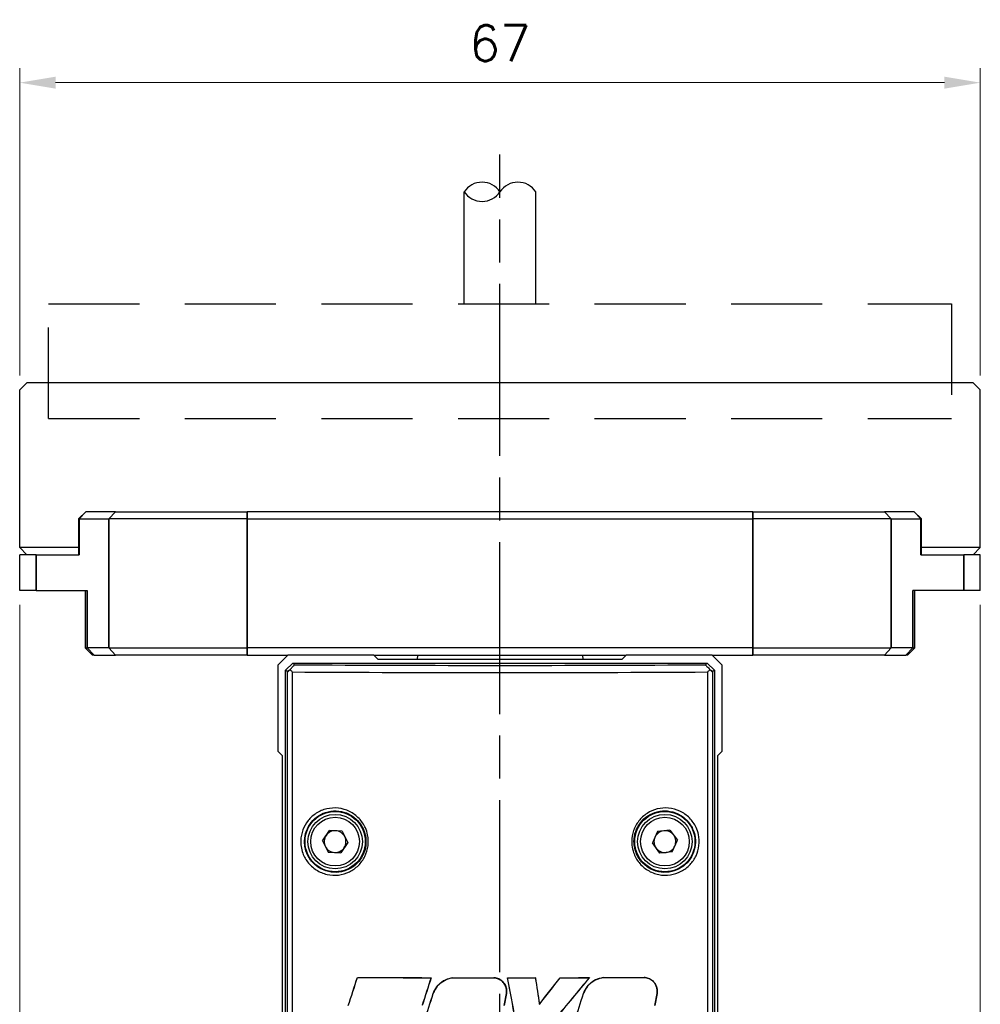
# Model space of a CAD drawing. Header units: millimetres. Extents: x 399 to 6076, y -1991 to 1602.
# Tile 151 of 256: x 4781 to 4848, y -397 to -329. Entities that reach past the tile are written whole.
import ezdxf

# ---------------------------------------------------------------- set-up
doc = ezdxf.new("R2010")
doc.units = ezdxf.units.MM
doc.linetypes.add('AM_ISO08W050', pattern=[18, 12, -1.5, 3, -1.5])
doc.linetypes.add('HIDDEN', pattern=[9.525, 6.35, -3.175])
for name, color, linetype, lineweight in [('AM_5', 3, 'Continuous', 25), ('AM_7', 4, 'AM_ISO08W050', 25), ('可見 (ISO)', 7, 'Continuous', 25), ('窄部可見 (ISO)', 7, 'Continuous', 35)]:
    doc.layers.add(name, color=color, linetype=linetype, lineweight=lineweight)
doc.layers.add('S20', color=7, linetype='Continuous')
doc.styles.add('尺寸標註', font='romans.shx', dxfattribs={"bigfont": 'CHINESET.SHX'})
doc.dimstyles.new('CNS1$0', dxfattribs={"dimtxt": 2.5, "dimasz": 2.5, "dimexe": 1, "dimexo": 1, "dimgap": 1.5, "dimtad": 1, "dimtoh": 1, "dimdec": 1, "dimdsep": 46, "dimtxsty": '尺寸標註', "dimcen": 0, "dimclrd": 2, "dimclre": 2, "dimclrt": 1, "dimadec": 0, "dimazin": 2, "dimtp": 0.1, "dimtm": 0.1, "dimtfac": 0.71, "dimtdec": 1, "dimtmove": 0, "dimatfit": 0, "dimfxl": 0, "dimlwd": 13, "dimlwe": 13, "dimarcsym": 0})

# ---------------------------------------------------------------- blocks, each defined once
blk = doc.blocks.new('*D369')
at = {"layer": 'AM_5', "color": 2, "lineweight": 13}
for p, q in [((4780.655, -353.644), (4780.655, -332.222)), ((4847.655, -353.644), (4847.655, -332.222)), ((4783.155, -333.222), (4845.155, -333.222))]:
    blk.add_line(p, q, dxfattribs=at)
at = {"layer": 'AM_5', "color": 2}
for points in [[(4783.155, -332.805), (4783.155, -333.638), (4780.655, -333.222)], [(4845.155, -332.805), (4845.155, -333.638), (4847.655, -333.222)]]:
    blk.add_solid(points, dxfattribs=at)
at = {"layer": 'Defpoints', "color": 0}
for p in [(4847.655, -333.222), (4780.655, -354.644), (4847.655, -354.644)]:
    blk.add_point(p, dxfattribs=at)
at = {"layer": 'AM_5', "color": 1, "insert": (4814.155, -330.472), "char_height": 2.5, "attachment_point": 5, "style": '尺寸標註'}
blk.add_mtext('67', dxfattribs=at)
blk = doc.blocks.new('*D370')
at = {"layer": 'AM_5', "color": 2, "lineweight": 13}
for p, q in [((4780.655, -369.644), (4780.655, -466.149)), ((4847.655, -369.644), (4847.655, -466.149)), ((4783.155, -465.149), (4845.155, -465.149))]:
    blk.add_line(p, q, dxfattribs=at)
at = {"layer": 'AM_5', "color": 2}
for points in [[(4783.155, -464.732), (4783.155, -465.565), (4780.655, -465.149)], [(4845.155, -464.732), (4845.155, -465.565), (4847.655, -465.149)]]:
    blk.add_solid(points, dxfattribs=at)
at = {"layer": 'Defpoints', "color": 0}
for p in [(4780.655, -368.644), (4847.655, -368.644), (4847.655, -465.149)]:
    blk.add_point(p, dxfattribs=at)
at = {"layer": 'AM_5', "color": 1, "insert": (4814.155, -462.399), "char_height": 2.5, "attachment_point": 5, "style": '尺寸標註'}
blk.add_mtext('67', dxfattribs=at)
blk = doc.blocks.new('S20-左視-02')
at = {"layer": 'S20', "linetype": 'Continuous', "lineweight": 25}
for p, q in [((-14.803, 31.289), (-15.5, 30.592)), ((-8.803, 31.289), (-14.803, 31.289)), ((-8.503, 30.989), (-8.803, 31.289)), ((8.503, 30.989), (-8.503, 30.989)), ((8.803, 31.289), (8.503, 30.989)), ((14.803, 31.289), (8.803, 31.289)), ((15.5, 30.592), (14.803, 31.289)), ((-15.5, 30.592), (-15.5, 24.592)), ((-14.95, 30.239), (-14.45, 30.739)), ((-14.829, 30.118), (-14.95, 30.239)), ((-14.95, -17.211), (-14.95, 30.239)), ((-14.45, 30.739), (14.45, 30.739)), ((-14.45, 30.739), (-14.329, 30.618)), ((14.329, 30.618), (14.45, 30.739)), ((14.45, 30.739), (14.95, 30.239)), ((14.95, 30.239), (14.829, 30.118)), ((14.95, 30.239), (14.95, -17.211)), ((15.5, 24.592), (15.5, 30.592)), ((-14.829, -17.09), (-14.829, 30.118)), ((-14.487, 30.118), (-14.487, -17.09)), ((14.487, -17.09), (14.487, 30.118)), ((14.829, 30.118), (14.829, -17.09)), ((-15.5, 24.592), (-15.2, 24.292)), ((-15.2, 24.292), (-15.2, 4.639)), ((15.2, 24.292), (15.5, 24.592)), ((15.2, 4.639), (15.2, 24.292)), ((-12.376, 18.341), (-11.893, 19.074)), ((-11.017, 19.022), (-11.893, 19.074)), ((-11.017, 19.022), (-10.624, 18.238)), ((10.982, 18.998), (10.628, 18.195)), ((11.854, 19.092), (10.982, 18.998)), ((11.854, 19.092), (12.372, 18.384)), ((-12.376, 18.341), (-11.983, 17.557)), ((-10.624, 18.238), (-11.107, 17.505)), ((11.146, 17.487), (10.628, 18.195)), ((12.018, 17.581), (12.372, 18.384)), ((-11.983, 17.557), (-11.107, 17.505)), ((12.018, 17.581), (11.146, 17.487)), ((-9.946, 8.815), (-9.943, 8.812)), ((-4.8, 8.8), (-4.805, 8.797)), ((-3.29, 8.798), (-3.289, 8.795)), ((-0.431, 8.796), (-0.431, 8.793)), ((0.528, 8.796), (0.532, 8.793)), ((2.467, 8.797), (2.464, 8.794)), ((4.196, 8.799), (4.197, 8.796)), ((6.233, 8.804), (6.226, 8.8)), ((7.194, 8.806), (7.194, 8.802)), ((10.054, 8.816), (10.054, 8.812)), ((-4.662, 7.69), (-4.659, 7.689)), ((0.291, 6.865), (0.445, 7.695)), ((0.449, 7.695), (0.295, 6.864)), ((0.449, 7.695), (0.445, 7.695)), ((5.82, 7.691), (5.823, 7.689)), ((10.797, 6.859), (10.953, 7.692)), ((10.956, 7.692), (10.801, 6.858)), ((10.956, 7.692), (10.953, 7.692)), ((2.749, 6.946), (2.747, 6.938))]:
    blk.add_line(p, q, dxfattribs=at)
for centre, radius in [((-11.5, 18.289), 2.1), ((-11.5, 18.289), 1.9), ((-11.5, 18.289), 1.7), ((11.5, 18.289), 2.1), ((11.5, 18.289), 1.9), ((11.5, 18.289), 1.7)]:
    blk.add_circle(centre, radius, dxfattribs=at)
for centre, start, end in [((-11.5, 18.289), 146.62026, 206.62026), ((-11.5, 18.289), 86.62026, 146.62026), ((-11.5, 18.289), 26.62026, 86.62026), ((-11.5, 18.289), 326.62026, 26.62026), ((11.5, 18.289), 156.18126, 216.18126), ((11.5, 18.289), 96.18126, 156.18126), ((11.5, 18.289), 36.18126, 96.18126), ((11.5, 18.289), 336.18126, 36.18126), ((-11.5, 18.289), 206.62026, 266.62026), ((-11.5, 18.289), 266.62026, 326.62026), ((11.5, 18.289), 276.18126, 336.18126), ((11.5, 18.289), 216.18126, 276.18126)]:
    blk.add_arc(centre, 0.76, start, end, dxfattribs=at)
for centre, major_axis, ratio, start_param, end_param in [((-14.329, 30.618), (0.5, 0.5), 0.017452, 3.14159, 4.018609), ((0, 31.368), (45.25, 0), 0.017455, 4.390184, 5.034597), ((14.329, 30.619), (-0.5, 0.5), 0.017447, 2.264531, 3.141601), ((0, 30.868), (45.75, 0), 0.017264, 4.390177, 5.034601), ((0, 42.004), (45.744, 141.072), 0.005384, 4.462316, 4.476645), ((0, 42.004), (45.944, 141.688), 0.005384, 4.463462, 4.477672), ((0, 9.595), (45.75, 0), 0.017455, 4.493247, 4.607284), ((0, 9.595), (45.95, 0), 0.017455, 4.494274, 4.607638), ((0, 21.024), (45.944, 141.688), 0.005384, 1.658945, 1.672579), ((0, 21.024), (45.744, 141.072), 0.005384, 1.659299, 1.673043), ((0, 9.595), (45.75, 0), 0.017455, 4.640421, 4.702966), ((0, 9.595), (45.95, 0), 0.017455, 4.64074, 4.703005), ((0, 9.595), (45.75, 0), 0.017455, 4.723922, 4.766329), ((0, 7.273), (-45.743, 244.773), 0.003206, 4.706339, 4.718013), ((0, 9.595), (45.95, 0), 0.017455, 4.723963, 4.766029), ((0, 7.273), (-45.943, 245.843), 0.003206, 4.706376, 4.717971), ((0, 30.271), (-45.943, 301.508), 0.002629, 1.64169, 1.647863), ((0, 30.271), (-45.743, 300.196), 0.002629, 1.641991, 1.648173), ((0, 4.725), (45.946, 58.772), 0.01075, 4.75845, 4.79011), ((0, 4.725), (45.746, 58.516), 0.01075, 4.758761, 4.790474), ((0, 0.027), (45.946, 55.561), 0.011124, 1.421435, 1.473379), ((0, 0.027), (45.746, 55.319), 0.011124, 1.420671, 1.472975), ((0, 9.595), (45.75, 0), 0.017455, 4.804225, 4.849063), ((0, 9.595), (45.95, 0), 0.017455, 4.803861, 4.848299), ((0, 9.595), (45.75, 0), 0.017455, 4.870294, 4.93395), ((0, 9.595), (45.95, 0), 0.017455, 4.869606, 4.932967), ((0, 24.775), (45.744, 142.233), 0.005344, 4.580314, 4.593694), ((0, 24.775), (45.944, 142.854), 0.005344, 4.580925, 4.594213), ((0, -7.814), (45.744, 142.233), 0.005344, 4.809988, 4.823334), ((0, -7.814), (45.944, 142.854), 0.005344, 4.809594, 4.822849)]:
    blk.add_ellipse(centre, major_axis=major_axis, ratio=ratio, start_param=start_param, end_param=end_param, dxfattribs=at)
for points, knots in [([(-14.642, 30.292), (-14.598, 30.336), (-14.52, 30.414), (-14.424, 30.513), (-14.362, 30.578), (-14.331, 30.612), (-14.33, 30.617), (-14.329, 30.618)], [0, 0, 0, 0, 0.282594, 0.505693, 0.687422, 0.869705, 1, 1, 1, 1]), ([(-14.487, 30.118), (-14.488, 30.12), (-14.544, 30.178), (-14.593, 30.235), (-14.642, 30.292)], [0, 0, 0, 0, 0.018189, 1, 1, 1, 1]), ([(14.329, 30.618), (14.331, 30.615), (14.334, 30.609), (14.374, 30.565), (14.442, 30.495), (14.534, 30.4), (14.607, 30.328), (14.642, 30.292)], [0, 0, 0, 0, 0.178805, 0.358158, 0.529881, 0.770249, 1, 1, 1, 1]), ([(14.487, 30.118), (14.488, 30.12), (14.544, 30.178), (14.593, 30.235), (14.642, 30.292)], [0, 0, 0, 0, 0.018191, 1, 1, 1, 1]), ([(-13.883, 18.061), (-13.889, 18.161), (-13.909, 18.512), (-13.785, 19.117), (-13.407, 19.785), (-12.826, 20.305), (-12.088, 20.617), (-11.268, 20.667), (-10.471, 20.432), (-9.804, 19.942), (-9.402, 19.344), (-9.189, 18.682), (-9.161, 17.986), (-9.39, 17.233), (-9.85, 16.595), (-10.496, 16.139), (-11.264, 15.915), (-12.075, 15.958), (-12.838, 16.275), (-13.446, 16.836), (-13.788, 17.475), (-13.857, 17.902), (-13.883, 18.061)], [0, 0, 0, 0, 0.020071, 0.070535, 0.121149, 0.173488, 0.22813, 0.284404, 0.340845, 0.396173, 0.449949, 0.483399, 0.535085, 0.586787, 0.638698, 0.691384, 0.745301, 0.800646, 0.857028, 0.91326, 0.967791, 1, 1, 1, 1]), ([(9.199, 18.043), (9.193, 18.127), (9.168, 18.469), (9.276, 19.073), (9.653, 19.763), (10.236, 20.294), (10.967, 20.61), (11.772, 20.669), (12.564, 20.453), (13.243, 19.978), (13.663, 19.375), (13.886, 18.71), (13.92, 18.021), (13.711, 17.283), (13.277, 16.646), (12.652, 16.173), (11.885, 15.923), (11.06, 15.944), (10.285, 16.248), (9.669, 16.794), (9.306, 17.43), (9.229, 17.868), (9.199, 18.043)], [0, 0, 0, 0, 0.016927, 0.06865, 0.120407, 0.172743, 0.226156, 0.280973, 0.337063, 0.393533, 0.448862, 0.483568, 0.533984, 0.584408, 0.635338, 0.688254, 0.743418, 0.799884, 0.856136, 0.911078, 0.964488, 1, 1, 1, 1]), ([(-13.623, 18.081), (-13.6, 17.936), (-13.538, 17.549), (-13.348, 17.193), (-13.05, 16.797), (-12.671, 16.447), (-11.978, 16.157), (-11.24, 16.118), (-10.54, 16.322), (-9.951, 16.739), (-9.531, 17.323), (-9.323, 18.012), (-9.348, 18.648), (-9.543, 19.254), (-9.909, 19.802), (-10.517, 20.25), (-11.243, 20.464), (-11.99, 20.418), (-12.661, 20.133), (-13.19, 19.657), (-13.534, 19.046), (-13.647, 18.493), (-13.628, 18.172), (-13.623, 18.081)], [0, 0, 0, 0, 0.03217, 0.0858, 0.086693, 0.142968, 0.199422, 0.254819, 0.308746, 0.361409, 0.413286, 0.464955, 0.516611, 0.55004, 0.60378, 0.659083, 0.715534, 0.771862, 0.826574, 0.878955, 0.929555, 0.979958, 1, 1, 1, 1]), ([(9.357, 18.064), (9.385, 17.904), (9.454, 17.506), (9.661, 17.144), (9.964, 16.761), (10.348, 16.421), (11.053, 16.144), (11.805, 16.125), (12.503, 16.354), (13.072, 16.786), (13.467, 17.369), (13.657, 18.044), (13.626, 18.674), (13.423, 19.282), (13.04, 19.834), (12.423, 20.269), (11.702, 20.466), (10.969, 20.412), (10.303, 20.123), (9.771, 19.637), (9.428, 19.006), (9.329, 18.453), (9.352, 18.141), (9.357, 18.064)], [0, 0, 0, 0, 0.03549, 0.0884, 0.088872, 0.143784, 0.200036, 0.256546, 0.311781, 0.364751, 0.415682, 0.466054, 0.516399, 0.551074, 0.606406, 0.662938, 0.719098, 0.773952, 0.827361, 0.879667, 0.93139, 0.983082, 1, 1, 1, 1]), ([(-4.662, 7.69), (-4.587, 7.855), (-4.433, 8.191), (-4.009, 8.567), (-3.602, 8.749), (-3.354, 8.788), (-3.29, 8.798)], [0, 0, 0, 0, 0.290742, 0.592386, 0.895114, 1, 1, 1, 1]), ([(-3.289, 8.795), (-3.472, 8.754), (-3.839, 8.672), (-4.298, 8.327), (-4.551, 7.969), (-4.638, 7.742), (-4.659, 7.689)], [0, 0, 0, 0, 0.301503, 0.604967, 0.908191, 1, 1, 1, 1]), ([(-0.431, 8.796), (-0.327, 8.781), (-0.118, 8.751), (0.155, 8.578), (0.358, 8.331), (0.466, 8.029), (0.469, 7.809), (0.45, 7.7), (0.449, 7.695)], [0, 0, 0, 0, 0.197187, 0.395307, 0.593419, 0.791518, 0.989585, 1, 1, 1, 1]), ([(0.445, 7.695), (0.454, 7.791), (0.471, 7.992), (0.375, 8.289), (0.186, 8.546), (-0.078, 8.725), (-0.298, 8.785), (-0.417, 8.792), (-0.431, 8.793)], [0, 0, 0, 0, 0.180848, 0.3788514, 0.5768662, 0.7749136, 0.9729773, 1, 1, 1, 1]), ([(5.82, 7.691), (5.895, 7.856), (6.048, 8.193), (6.471, 8.57), (6.879, 8.755), (7.128, 8.795), (7.194, 8.806)], [0, 0, 0, 0, 0.289182, 0.589578, 0.89176, 1, 1, 1, 1]), ([(7.194, 8.802), (7.011, 8.761), (6.642, 8.677), (6.181, 8.327), (5.928, 7.966), (5.842, 7.74), (5.823, 7.689)], [0, 0, 0, 0, 0.303737, 0.609798, 0.913327, 1, 1, 1, 1]), ([(10.054, 8.816), (10.162, 8.8), (10.38, 8.77), (10.664, 8.587), (10.87, 8.328), (10.982, 8.013), (10.965, 7.798), (10.956, 7.692)], [0, 0, 0, 0, 0.203218, 0.4077, 0.609803, 0.806531, 1, 1, 1, 1]), ([(10.953, 7.692), (10.961, 7.788), (10.979, 7.989), (10.885, 8.286), (10.703, 8.544), (10.442, 8.731), (10.211, 8.802), (10.079, 8.81), (10.054, 8.812)], [0, 0, 0, 0, 0.175422, 0.365355, 0.556385, 0.751831, 0.952556, 1, 1, 1, 1])]:
    blk.add_open_spline(points, degree=3, knots=knots, dxfattribs=at)

msp = doc.modelspace()

# ---------------------------------------------------------------- linework, layer by layer
at = {"color": 7, "linetype": 'HIDDEN'}
for p, q in [((4782.655, -356.644), (4782.655, -348.644)), ((4782.655, -348.644), (4845.655, -348.644)), ((4845.655, -348.644), (4845.655, -356.644)), ((4782.655, -356.644), (4845.655, -356.644))]:
    msp.add_line(p, q, dxfattribs=at)
for centre, start, end in [((4812.905, -341.663), 33.55731, 146.44269), ((4815.405, -341.663), 33.55731, 146.44269), ((4812.905, -340.004), 213.55731, 326.44269)]:
    msp.add_arc(centre, 1.5, start, end)
at = {"layer": 'AM_7'}
msp.add_line((4814.155, -431.254), (4814.155, -338.223), dxfattribs=at)
at = {"layer": '可見 (ISO)'}
for p, q in [((4811.655, -348.644), (4811.655, -340.833)), ((4816.655, -348.644), (4816.655, -340.833)), ((4781.155, -354.144), (4780.655, -354.644)), ((4847.155, -354.144), (4781.155, -354.144)), ((4847.155, -354.144), (4847.655, -354.644)), ((4780.655, -365.644), (4780.655, -354.644)), ((4847.655, -365.644), (4847.655, -354.644)), ((4785.258, -363.144), (4784.758, -363.644)), ((4785.258, -363.144), (4785.276, -363.144)), ((4787.348, -363.144), (4785.276, -363.144)), ((4787.348, -363.144), (4796.525, -363.144)), ((4831.785, -363.144), (4796.525, -363.144)), ((4831.785, -363.144), (4840.962, -363.144)), ((4843.035, -363.144), (4840.962, -363.144)), ((4843.035, -363.144), (4843.052, -363.144)), ((4843.052, -363.144), (4843.552, -363.644)), ((4784.793, -363.644), (4784.758, -363.644)), ((4784.758, -363.644), (4784.758, -366.144)), ((4784.793, -363.644), (4786.866, -363.644)), ((4796.525, -363.644), (4786.866, -363.644)), ((4796.525, -363.644), (4831.785, -363.644)), ((4841.445, -363.644), (4831.785, -363.644)), ((4841.445, -363.644), (4843.518, -363.644)), ((4843.552, -363.644), (4843.518, -363.644)), ((4843.552, -366.144), (4843.552, -363.644)), ((4784.758, -365.644), (4780.655, -365.644)), ((4781.155, -366.144), (4780.655, -365.644)), ((4847.655, -365.644), (4843.552, -365.644)), ((4847.155, -366.144), (4847.655, -365.644)), ((4781.797, -366.144), (4780.655, -366.144)), ((4780.655, -368.644), (4780.655, -366.144)), ((4781.797, -366.144), (4784.793, -366.144)), ((4843.518, -366.144), (4846.514, -366.144)), ((4847.655, -366.144), (4846.514, -366.144)), ((4847.655, -368.644), (4847.655, -366.144)), ((4781.797, -368.644), (4780.655, -368.644)), ((4781.797, -368.644), (4785.358, -368.644)), ((4785.222, -368.644), (4785.222, -372.644)), ((4846.514, -368.644), (4842.952, -368.644)), ((4843.088, -372.644), (4843.088, -368.644)), ((4847.655, -368.644), (4846.514, -368.644)), ((4785.222, -372.644), (4785.358, -372.644)), ((4785.722, -373.144), (4785.222, -372.644)), ((4786.866, -372.644), (4785.358, -372.644)), ((4786.866, -372.644), (4796.525, -372.644)), ((4831.785, -372.644), (4796.525, -372.644)), ((4831.785, -372.644), (4841.445, -372.644)), ((4842.952, -372.644), (4841.445, -372.644)), ((4842.588, -373.144), (4843.088, -372.644)), ((4842.952, -372.644), (4843.088, -372.644)), ((4785.841, -373.144), (4785.722, -373.144)), ((4785.841, -373.144), (4787.348, -373.144)), ((4796.525, -373.144), (4787.348, -373.144)), ((4796.525, -373.144), (4799.352, -373.144)), ((4805.352, -373.144), (4822.958, -373.144)), ((4808.42, -373.144), (4808.353, -373.444)), ((4819.89, -373.144), (4819.957, -373.444)), ((4828.958, -373.144), (4831.785, -373.144)), ((4840.962, -373.144), (4831.785, -373.144)), ((4840.962, -373.144), (4842.469, -373.144)), ((4842.588, -373.144), (4842.469, -373.144))]:
    msp.add_line(p, q, dxfattribs=at)
at = {"layer": '窄部可見 (ISO)'}
for p, q in [((4784.793, -363.644), (4785.276, -363.144)), ((4786.866, -363.644), (4787.348, -363.144)), ((4796.525, -363.644), (4796.525, -363.144)), ((4831.785, -363.644), (4831.785, -363.144)), ((4841.445, -363.644), (4840.962, -363.144)), ((4843.518, -363.644), (4843.035, -363.144)), ((4784.793, -366.144), (4784.793, -363.644)), ((4786.866, -363.644), (4786.866, -372.644)), ((4796.525, -372.644), (4796.525, -363.644)), ((4831.785, -363.644), (4831.785, -372.644)), ((4841.445, -372.644), (4841.445, -363.644)), ((4843.518, -363.644), (4843.518, -366.144)), ((4781.797, -368.644), (4781.797, -366.144)), ((4846.514, -368.644), (4846.514, -366.144)), ((4785.358, -372.644), (4785.358, -368.644)), ((4842.952, -368.644), (4842.952, -372.644)), ((4785.358, -372.644), (4785.841, -373.144)), ((4786.866, -372.644), (4787.348, -373.144)), ((4796.525, -372.644), (4796.525, -373.144)), ((4831.785, -372.644), (4831.785, -373.144)), ((4841.445, -372.644), (4840.962, -373.144)), ((4842.952, -372.644), (4842.469, -373.144))]:
    msp.add_line(p, q, dxfattribs=at)

# ---------------------------------------------------------------- block references
at = {"layer": 'S20'}
msp.add_blockref('S20-左視-02', (4814.155, -404.434), dxfattribs=at)

# ---------------------------------------------------------------- dimensions: what is measured, and where the dimension line sits
at = {"layer": 'AM_5'}
for base, p1, p2, picture, middle in [((4847.655, -333.222), (4780.655, -354.644), (4847.655, -354.644), '*D369', (4814.155, -330.472)), ((4847.655, -465.149), (4780.655, -368.644), (4847.655, -368.644), '*D370', (4814.155, -462.399))]:
    dim = msp.add_linear_dim(base=base, p1=p1, p2=p2, dimstyle='CNS1$0', override={"dimfxl": 4, "dimarcsym": 1}, dxfattribs=at)
    dim.commit()
    dim.dimension.update_dxf_attribs({"geometry": picture, "text_midpoint": middle})

doc.saveas('drawing.dxf')
